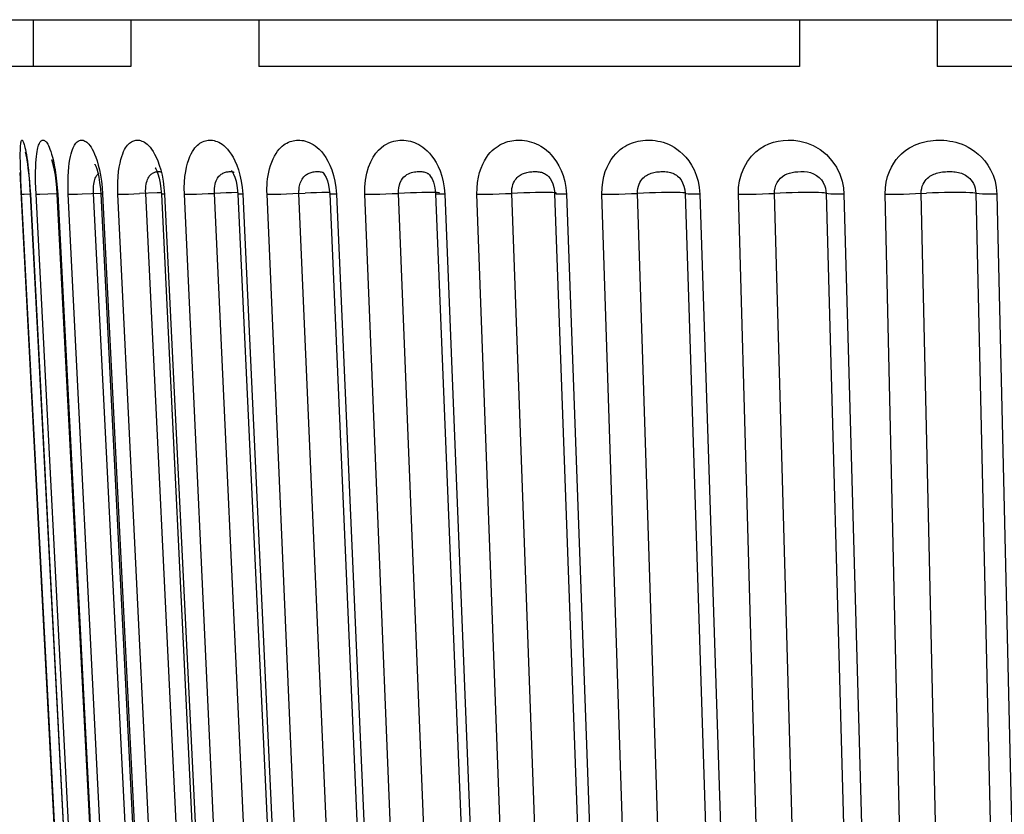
# Model space of a CAD drawing. Header units: millimetres. Extents: x -2579 to 1363, y -329 to 2298.
# Tile 17 of 256: x -1226 to -1221, y -325 to -321. Entities that reach past the tile are written whole.
import ezdxf

# ---------------------------------------------------------------- set-up
doc = ezdxf.new("R2010")
doc.units = ezdxf.units.MM
doc.header["$LTSCALE"] = 30.734
doc.layers.get('0').update_dxf_attribs({"linetype": 'CONTINUOUS'})

msp = doc.modelspace()

# ---------------------------------------------------------------- linework, layer by layer
at = {"color": 7}
for p, q in [((-1284.937, -320.9063), (-1198.5399, -320.9063)), ((-1284.937, -320.9067), (-1198.5399, -320.9067)), ((-1225.9775, -320.9067), (-1225.9775, -321.1438)), ((-1225.4819, -320.9067), (-1225.4819, -321.1438)), ((-1224.8333, -320.9067), (-1224.8333, -321.1438)), ((-1222.092, -320.9067), (-1222.092, -321.1438)), ((-1221.3945, -320.9067), (-1221.3945, -321.1438)), ((-1225.4819, -321.1438), (-1228.988, -321.1438)), ((-1222.092, -321.1438), (-1224.8333, -321.1438)), ((-1217.7231, -321.1438), (-1221.3945, -321.1438)), ((-1226.0451, -321.6804), (-1225.7104, -328.0656)), ((-1224.9592, -321.6791), (-1224.9571, -321.68)), ((-1224.4628, -321.6682), (-1224.4541, -321.6956)), ((-1225.6359, -321.6947), (-1225.6312, -321.7249)), ((-1224.5047, -321.6826), (-1224.5046, -321.6826)), ((-1223.975, -321.6866), (-1223.9747, -321.6868)), ((-1223.3726, -321.6935), (-1223.3723, -321.6937)), ((-1225.6705, -321.7507), (-1225.6694, -321.7405)), ((-1225.314, -321.757), (-1225.3112, -321.7913)), ((-1224.9173, -321.757), (-1224.9144, -321.7913)), ((-1224.4419, -321.7574), (-1224.439, -321.7913)), ((-1223.893, -321.7584), (-1223.8901, -321.7913)), ((-1221.9669, -321.7428), (-1221.9668, -321.7429)), ((-1221.8692, -321.7583), (-1221.8668, -321.7913)), ((-1225.9911, -321.7913), (-1225.9922, -321.7913)), ((-1225.9922, -321.7913), (-1225.6639, -328.0655)), ((-1225.9911, -321.7913), (-1225.6628, -328.0656)), ((-1225.638, -328.0656), (-1225.962, -321.7913)), ((-1225.9029, -321.7893), (-1225.8568, -321.7871)), ((-1225.8526, -321.7913), (-1225.8566, -321.7912)), ((-1225.8566, -321.7912), (-1225.5326, -328.0654)), ((-1225.8526, -321.7913), (-1225.5285, -328.0656)), ((-1225.4826, -328.0656), (-1225.7988, -321.7913)), ((-1225.3548, -328.061), (-1225.671, -321.7868)), ((-1225.6341, -321.791), (-1225.3178, -328.0652)), ((-1225.6251, -321.7913), (-1225.3087, -328.0656)), ((-1225.2423, -328.0656), (-1225.5474, -321.7913)), ((-1225.3485, -321.7843), (-1225.4375, -321.7881)), ((-1225.1015, -328.061), (-1225.4065, -321.7868)), ((-1225.3276, -321.7836), (-1225.3485, -321.7843)), ((-1225.327, -321.7906), (-1225.022, -328.0649)), ((-1225.3112, -321.7913), (-1225.0061, -328.0656)), ((-1224.9198, -328.0656), (-1225.2103, -321.7913)), ((-1224.7676, -328.061), (-1225.0581, -321.7868)), ((-1224.971, -321.7834), (-1224.9983, -321.7843)), ((-1224.9394, -321.7826), (-1224.971, -321.7834)), ((-1224.9388, -321.7902), (-1224.6484, -328.0645)), ((-1224.9144, -321.7913), (-1224.6238, -328.0656)), ((-1224.5187, -328.0656), (-1224.7914, -321.7913)), ((-1224.3567, -328.061), (-1224.6294, -321.7868)), ((-1224.5136, -321.7827), (-1224.5399, -321.7834)), ((-1224.4737, -321.7897), (-1224.201, -328.064)), ((-1224.439, -321.7913), (-1224.1661, -328.0656)), ((-1224.0433, -328.0656), (-1224.2952, -321.7913)), ((-1223.8732, -328.061), (-1224.1253, -321.7868)), ((-1223.9367, -321.7891), (-1223.6848, -328.0634)), ((-1223.8901, -321.7913), (-1223.6379, -328.0656)), ((-1223.4987, -328.0656), (-1223.7272, -321.7913)), ((-1223.3226, -328.061), (-1223.5511, -321.7868)), ((-1223.3339, -321.7884), (-1223.1054, -328.0627)), ((-1223.2738, -321.7913), (-1223.0451, -328.0656)), ((-1222.8911, -328.0656), (-1223.0936, -321.7913)), ((-1222.7107, -328.061), (-1222.9133, -321.7868)), ((-1222.6716, -321.7877), (-1222.4692, -328.0619)), ((-1222.669, -321.7858), (-1222.6693, -321.7855)), ((-1222.5969, -321.7913), (-1222.3942, -328.0656)), ((-1222.227, -328.0656), (-1222.4013, -321.7913)), ((-1222.0444, -328.061), (-1222.2188, -321.7868)), ((-1221.9573, -321.7868), (-1221.7831, -328.061)), ((-1221.8668, -321.7913), (-1221.6923, -328.0656)), ((-1221.5138, -328.0656), (-1221.6579, -321.7913)), ((-1221.3309, -328.061), (-1221.4752, -321.7868)), ((-1221.198, -321.7868), (-1221.0539, -328.061)), ((-1221.0914, -321.7913), (-1220.947, -328.0656))]:
    msp.add_line(p, q, dxfattribs=at)
for points in [[(-1226.0398, -321.6859), (-1226.0409, -321.6542), (-1226.0416, -321.627), (-1226.0419, -321.6036), (-1226.042, -321.5843), (-1226.0418, -321.5684), (-1226.0414, -321.5554), (-1226.0408, -321.5449), (-1226.0401, -321.5366), (-1226.0392, -321.5302), (-1226.0383, -321.5254), (-1226.0373, -321.5219), (-1226.0363, -321.5195), (-1226.0353, -321.518), (-1226.0342, -321.5172), (-1226.033, -321.5171), (-1226.0316, -321.5178), (-1226.0302, -321.5192), (-1226.0286, -321.5216), (-1226.027, -321.5249), (-1226.0254, -321.529), (-1226.0237, -321.5339), (-1226.022, -321.5396), (-1226.0202, -321.5464), (-1226.0182, -321.5546), (-1226.0161, -321.5644), (-1226.0138, -321.5761), (-1226.0114, -321.5898), (-1226.0089, -321.6058), (-1226.0062, -321.6242), (-1226.0035, -321.6453), (-1226.0008, -321.6692)], [(-1225.962, -321.7913), (-1225.9634, -321.7592), (-1225.9642, -321.7292), (-1225.9644, -321.7013), (-1225.9642, -321.6759), (-1225.9636, -321.6534), (-1225.9626, -321.6335), (-1225.9614, -321.6159), (-1225.96, -321.6004), (-1225.9584, -321.5868), (-1225.9567, -321.5751), (-1225.9549, -321.5652), (-1225.9531, -321.5566), (-1225.9512, -321.5493), (-1225.9492, -321.5429), (-1225.9472, -321.5374), (-1225.9451, -321.5326), (-1225.9429, -321.5285), (-1225.9406, -321.5251), (-1225.9382, -321.5223), (-1225.9358, -321.5201), (-1225.9333, -321.5185), (-1225.9307, -321.5175), (-1225.9281, -321.5171), (-1225.9254, -321.5172), (-1225.9226, -321.5179), (-1225.9197, -321.5192), (-1225.9166, -321.5213), (-1225.9134, -321.5242), (-1225.91, -321.5279), (-1225.9066, -321.5325), (-1225.9031, -321.538), (-1225.8995, -321.5447), (-1225.8958, -321.5527), (-1225.8918, -321.5623), (-1225.8877, -321.5739), (-1225.8833, -321.5875), (-1225.8789, -321.6034), (-1225.8744, -321.6219), (-1225.87, -321.6431), (-1225.8657, -321.6672), (-1225.8615, -321.6947)], [(-1225.7988, -321.7913), (-1225.7999, -321.7592), (-1225.8001, -321.7292), (-1225.7995, -321.7013), (-1225.7981, -321.6759), (-1225.7961, -321.6534), (-1225.7937, -321.6335), (-1225.791, -321.6159), (-1225.788, -321.6004), (-1225.7848, -321.5868), (-1225.7814, -321.5751), (-1225.7781, -321.5652), (-1225.7747, -321.5566), (-1225.7713, -321.5493), (-1225.7678, -321.5429), (-1225.7643, -321.5374), (-1225.7607, -321.5326), (-1225.7569, -321.5285), (-1225.7531, -321.5251), (-1225.7492, -321.5223), (-1225.7452, -321.5201), (-1225.7411, -321.5185), (-1225.737, -321.5175), (-1225.7328, -321.5171), (-1225.7286, -321.5172), (-1225.7241, -321.5179), (-1225.7196, -321.5192), (-1225.7148, -321.5213), (-1225.7098, -321.5242), (-1225.7048, -321.5279), (-1225.6996, -321.5325), (-1225.6944, -321.538), (-1225.6891, -321.5447), (-1225.6835, -321.5527), (-1225.6778, -321.5623), (-1225.6718, -321.5739), (-1225.6656, -321.5875), (-1225.6594, -321.6034), (-1225.6532, -321.6219), (-1225.6471, -321.6431), (-1225.6413, -321.6672), (-1225.6359, -321.6947)], [(-1225.5474, -321.7913), (-1225.5481, -321.7592), (-1225.5478, -321.7292), (-1225.5462, -321.7013), (-1225.5436, -321.6759), (-1225.5404, -321.6535), (-1225.5366, -321.6335), (-1225.5323, -321.6159), (-1225.5278, -321.6004), (-1225.523, -321.5868), (-1225.5181, -321.5751), (-1225.5132, -321.5652), (-1225.5082, -321.5566), (-1225.5034, -321.5493), (-1225.4984, -321.5429), (-1225.4934, -321.5374), (-1225.4883, -321.5326), (-1225.4831, -321.5285), (-1225.4778, -321.5251), (-1225.4723, -321.5223), (-1225.4668, -321.5201), (-1225.4612, -321.5185), (-1225.4556, -321.5175), (-1225.4499, -321.5171), (-1225.4441, -321.5172), (-1225.4382, -321.5179), (-1225.432, -321.5192), (-1225.4256, -321.5213), (-1225.4189, -321.5241), (-1225.4122, -321.5279), (-1225.4053, -321.5325), (-1225.3985, -321.538), (-1225.3915, -321.5447), (-1225.3842, -321.5527), (-1225.3767, -321.5623), (-1225.369, -321.5738), (-1225.3611, -321.5875), (-1225.3531, -321.6034), (-1225.3452, -321.6219), (-1225.3375, -321.6431), (-1225.3303, -321.6672), (-1225.3237, -321.6947)], [(-1225.2103, -321.7913), (-1225.2108, -321.7592), (-1225.2099, -321.7292), (-1225.2074, -321.7013), (-1225.2037, -321.6759), (-1225.1992, -321.6534), (-1225.194, -321.6335), (-1225.1883, -321.6159), (-1225.1822, -321.6004), (-1225.1759, -321.5868), (-1225.1694, -321.5751), (-1225.1631, -321.5652), (-1225.1567, -321.5566), (-1225.1504, -321.5493), (-1225.144, -321.5429), (-1225.1376, -321.5374), (-1225.1311, -321.5326), (-1225.1244, -321.5285), (-1225.1176, -321.5251), (-1225.1107, -321.5223), (-1225.1038, -321.5201), (-1225.0967, -321.5185), (-1225.0897, -321.5175), (-1225.0825, -321.5171), (-1225.0753, -321.5172), (-1225.0678, -321.5179), (-1225.0601, -321.5192), (-1225.0521, -321.5213), (-1225.0439, -321.5242), (-1225.0355, -321.5279), (-1225.0271, -321.5325), (-1225.0186, -321.538), (-1225.01, -321.5447), (-1225.0012, -321.5527), (-1224.992, -321.5623), (-1224.9826, -321.5739), (-1224.973, -321.5875), (-1224.9634, -321.6034), (-1224.9539, -321.6219), (-1224.9447, -321.6431), (-1224.9362, -321.6672), (-1224.9284, -321.6947)], [(-1224.7914, -321.7913), (-1224.7918, -321.7759), (-1224.7918, -321.7605), (-1224.7912, -321.7452), (-1224.7901, -321.7297), (-1224.7884, -321.7135), (-1224.786, -321.6969), (-1224.7828, -321.6797), (-1224.7787, -321.6623), (-1224.7736, -321.645), (-1224.7677, -321.6282), (-1224.7609, -321.6123), (-1224.7535, -321.5975), (-1224.7457, -321.5843), (-1224.7376, -321.5727), (-1224.7297, -321.5629), (-1224.7218, -321.5545), (-1224.714, -321.5474), (-1224.7063, -321.5413), (-1224.6986, -321.536), (-1224.6907, -321.5315), (-1224.6827, -321.5276), (-1224.6746, -321.5243), (-1224.6664, -321.5217), (-1224.6581, -321.5197), (-1224.6498, -321.5182), (-1224.6414, -321.5174), (-1224.6329, -321.517), (-1224.6244, -321.5173), (-1224.6155, -321.5181), (-1224.6065, -321.5195), (-1224.597, -321.5217), (-1224.5873, -321.5247), (-1224.5775, -321.5285), (-1224.5677, -321.5332), (-1224.5578, -321.5388), (-1224.5478, -321.5455), (-1224.5374, -321.5536), (-1224.5268, -321.5633), (-1224.5159, -321.5749), (-1224.5048, -321.5886), (-1224.4937, -321.6046), (-1224.4829, -321.623), (-1224.4725, -321.6442), (-1224.4628, -321.6682)], [(-1224.2952, -321.7913), (-1224.2951, -321.7547), (-1224.2918, -321.7195), (-1224.2852, -321.6851), (-1224.2761, -321.6534), (-1224.2651, -321.6263), (-1224.2527, -321.603), (-1224.2397, -321.5838), (-1224.2263, -321.568), (-1224.2127, -321.5551), (-1224.1992, -321.5447), (-1224.1859, -321.5365), (-1224.1731, -321.5302), (-1224.1608, -321.5254), (-1224.1491, -321.522), (-1224.1381, -321.5196), (-1224.1275, -321.5181), (-1224.1174, -321.5173), (-1224.1074, -321.517), (-1224.0971, -321.5174), (-1224.0867, -321.5184), (-1224.0758, -321.5201), (-1224.0648, -321.5225), (-1224.0539, -321.5256), (-1224.0431, -321.5295), (-1224.0328, -321.534), (-1224.0226, -321.5392), (-1224.0123, -321.5452), (-1224.0018, -321.5524), (-1223.9909, -321.5609), (-1223.9797, -321.571), (-1223.9683, -321.5828), (-1223.9568, -321.5965), (-1223.9455, -321.6122), (-1223.9344, -321.6301), (-1223.9238, -321.6504), (-1223.9141, -321.6733), (-1223.9053, -321.6993)], [(-1223.7272, -321.7913), (-1223.7269, -321.7606), (-1223.7246, -321.7319), (-1223.72, -321.7049), (-1223.7137, -321.6802), (-1223.7064, -321.6582), (-1223.698, -321.6386), (-1223.689, -321.6212), (-1223.6794, -321.6057), (-1223.6695, -321.5921), (-1223.6595, -321.5801), (-1223.6495, -321.5699), (-1223.6396, -321.561), (-1223.6299, -321.5534), (-1223.6202, -321.5468), (-1223.6106, -321.541), (-1223.6009, -321.536), (-1223.591, -321.5316), (-1223.581, -321.5278), (-1223.5708, -321.5246), (-1223.5605, -321.522), (-1223.5501, -321.52), (-1223.5397, -321.5185), (-1223.5293, -321.5175), (-1223.5188, -321.5171), (-1223.5082, -321.5171), (-1223.4974, -321.5177), (-1223.4863, -321.5189), (-1223.4749, -321.5207), (-1223.463, -321.5232), (-1223.451, -321.5265), (-1223.4389, -321.5306), (-1223.4269, -321.5355), (-1223.4148, -321.5413), (-1223.4026, -321.5483), (-1223.3899, -321.5566), (-1223.3769, -321.5666), (-1223.3636, -321.5783), (-1223.3503, -321.592), (-1223.3371, -321.6079), (-1223.3243, -321.6261), (-1223.3121, -321.6468), (-1223.3008, -321.6701), (-1223.2907, -321.6969)], [(-1223.0936, -321.7913), (-1223.0929, -321.7592), (-1223.0898, -321.7292), (-1223.084, -321.7013), (-1223.0764, -321.6759), (-1223.0674, -321.6534), (-1223.0574, -321.6335), (-1223.0466, -321.6159), (-1223.0353, -321.6004), (-1223.0237, -321.5868), (-1223.0121, -321.5751), (-1223.0006, -321.5651), (-1222.9892, -321.5566), (-1222.978, -321.5493), (-1222.9669, -321.5429), (-1222.9557, -321.5374), (-1222.9444, -321.5326), (-1222.9328, -321.5285), (-1222.9211, -321.5251), (-1222.9093, -321.5223), (-1222.8974, -321.5201), (-1222.8855, -321.5185), (-1222.8735, -321.5175), (-1222.8615, -321.5171), (-1222.8493, -321.5172), (-1222.8368, -321.5179), (-1222.8241, -321.5192), (-1222.8108, -321.5213), (-1222.7972, -321.5242), (-1222.7835, -321.5279), (-1222.7697, -321.5325), (-1222.756, -321.538), (-1222.7421, -321.5447), (-1222.7279, -321.5527), (-1222.7133, -321.5623), (-1222.6983, -321.5739), (-1222.6832, -321.5875), (-1222.6682, -321.6034), (-1222.6536, -321.6219), (-1222.6397, -321.6431)], [(-1222.4013, -321.7913), (-1222.4006, -321.7573), (-1222.3956, -321.7233), (-1222.3862, -321.6885), (-1222.3728, -321.6551), (-1222.3552, -321.6249), (-1222.3351, -321.5983), (-1222.3135, -321.5768), (-1222.2911, -321.5595), (-1222.2692, -321.5461), (-1222.2469, -321.5359), (-1222.2241, -321.528), (-1222.2004, -321.5223), (-1222.1754, -321.5185), (-1222.1488, -321.5171), (-1222.1202, -321.5179), (-1222.0897, -321.5221), (-1222.0565, -321.5304), (-1222.0223, -321.5439), (-1221.9876, -321.5644), (-1221.955, -321.5902), (-1221.9274, -321.621), (-1221.9046, -321.6547), (-1221.8879, -321.6895), (-1221.8763, -321.7245), (-1221.8692, -321.7583)], [(-1221.6579, -321.7913), (-1221.6566, -321.7592), (-1221.6526, -321.7292), (-1221.6456, -321.7013), (-1221.6364, -321.6759), (-1221.6258, -321.6534), (-1221.6139, -321.6335), (-1221.6013, -321.6159), (-1221.5881, -321.6004), (-1221.5746, -321.5868), (-1221.561, -321.5751), (-1221.5477, -321.5652), (-1221.5345, -321.5566), (-1221.5216, -321.5493), (-1221.5087, -321.5429), (-1221.4958, -321.5374), (-1221.4827, -321.5326), (-1221.4695, -321.5285), (-1221.456, -321.5251), (-1221.4425, -321.5223), (-1221.4288, -321.5201), (-1221.4152, -321.5185), (-1221.4015, -321.5175), (-1221.3878, -321.5171), (-1221.3739, -321.5172), (-1221.3597, -321.5179), (-1221.3452, -321.5192), (-1221.3301, -321.5213), (-1221.3147, -321.5242), (-1221.2992, -321.5279), (-1221.2836, -321.5325), (-1221.2681, -321.538), (-1221.2524, -321.5447), (-1221.2363, -321.5527), (-1221.2199, -321.5623), (-1221.2031, -321.5739), (-1221.1862, -321.5875), (-1221.1695, -321.6034), (-1221.1532, -321.6219), (-1221.1377, -321.6431), (-1221.1235, -321.6672), (-1221.111, -321.6947), (-1221.101, -321.7249), (-1221.0946, -321.757), (-1221.0914, -321.7913)], [(-1226.0156, -321.5804), (-1226.0164, -321.5782), (-1226.0161, -321.579), (-1226.015, -321.5838), (-1226.0132, -321.5922), (-1226.0111, -321.604), (-1226.0086, -321.619), (-1226.006, -321.6372), (-1226.0033, -321.6585), (-1226.0005, -321.6829), (-1225.9979, -321.71), (-1225.9955, -321.7396), (-1225.9933, -321.7713), (-1225.9922, -321.7913)], [(-1225.8845, -321.615), (-1225.8845, -321.615), (-1225.8825, -321.6204), (-1225.8791, -321.6316), (-1225.8749, -321.6482), (-1225.8704, -321.6697), (-1225.8661, -321.6953), (-1225.8622, -321.7248), (-1225.8589, -321.7574), (-1225.8566, -321.7912)], [(-1226.0008, -321.6692), (-1225.998, -321.6964), (-1225.9954, -321.7261), (-1225.9931, -321.7577), (-1225.9911, -321.7913)], [(-1225.6634, -321.6402), (-1225.6642, -321.639), (-1225.6628, -321.6417), (-1225.6594, -321.6497), (-1225.6547, -321.6631), (-1225.6495, -321.6816), (-1225.6443, -321.705), (-1225.6397, -321.7325), (-1225.6361, -321.763), (-1225.6341, -321.791)], [(-1225.3712, -321.6846), (-1225.3676, -321.6826), (-1225.3638, -321.6809), (-1225.36, -321.6795), (-1225.3561, -321.6783), (-1225.3522, -321.6774)], [(-1225.3557, -321.66), (-1225.3577, -321.6579), (-1225.3581, -321.6575), (-1225.3552, -321.6624), (-1225.3505, -321.6726), (-1225.3447, -321.6881), (-1225.3386, -321.7093)], [(-1225.3522, -321.6774), (-1225.3484, -321.6768), (-1225.3447, -321.6763), (-1225.3412, -321.6761), (-1225.3379, -321.6762), (-1225.3347, -321.6765), (-1225.3317, -321.6771), (-1225.3288, -321.6779), (-1225.3278, -321.6783)], [(-1225.0106, -321.6826), (-1225.0061, -321.6809), (-1225.0016, -321.6795), (-1224.9969, -321.6783), (-1224.9923, -321.6774), (-1224.9876, -321.6768), (-1224.9831, -321.6763), (-1224.9788, -321.6761), (-1224.9746, -321.6762), (-1224.9705, -321.6765)], [(-1224.9706, -321.6714), (-1224.9713, -321.6706), (-1224.97, -321.6723), (-1224.966, -321.6786), (-1224.9605, -321.6896), (-1224.9544, -321.705), (-1224.9485, -321.7243)], [(-1224.9705, -321.6765), (-1224.9666, -321.6771), (-1224.9628, -321.6779), (-1224.9592, -321.6791)], [(-1224.6294, -321.7868), (-1224.6296, -321.7806), (-1224.6295, -321.7744), (-1224.6292, -321.7683), (-1224.6286, -321.7621), (-1224.6277, -321.7556), (-1224.6264, -321.749), (-1224.6248, -321.7421), (-1224.6227, -321.7351), (-1224.6201, -321.7281), (-1224.617, -321.7214), (-1224.6134, -321.7149), (-1224.6095, -321.709), (-1224.6052, -321.7037), (-1224.6007, -321.699), (-1224.5962, -321.695), (-1224.5916, -321.6916), (-1224.587, -321.6887), (-1224.5823, -321.6862), (-1224.5775, -321.684), (-1224.5726, -321.6822), (-1224.5674, -321.6805), (-1224.5622, -321.6792), (-1224.5569, -321.6781), (-1224.5516, -321.6773), (-1224.5463, -321.6766), (-1224.5411, -321.6763), (-1224.536, -321.6761), (-1224.5311, -321.6762), (-1224.5262, -321.6766), (-1224.5215, -321.6772), (-1224.5169, -321.6781), (-1224.5125, -321.6793), (-1224.5082, -321.6809), (-1224.5047, -321.6826)], [(-1224.5058, -321.6819), (-1224.5068, -321.6813), (-1224.5078, -321.6806), (-1224.505, -321.6838), (-1224.4992, -321.6923), (-1224.4921, -321.7061), (-1224.4853, -321.7239), (-1224.4795, -321.7449), (-1224.4756, -321.7679), (-1224.4737, -321.7897)], [(-1224.1253, -321.7868), (-1224.1252, -321.7722), (-1224.1234, -321.758), (-1224.1202, -321.7441), (-1224.1157, -321.7314), (-1224.1102, -321.7205), (-1224.1039, -321.7112), (-1224.0971, -321.7035), (-1224.0899, -321.6971), (-1224.0824, -321.6918), (-1224.0746, -321.6876), (-1224.0668, -321.6842), (-1224.0591, -321.6816), (-1224.0515, -321.6797), (-1224.0442, -321.6782), (-1224.0372, -321.6772), (-1224.0307, -321.6766), (-1224.0245, -321.6762), (-1224.0185, -321.6761), (-1224.0126, -321.6763), (-1224.0069, -321.6767), (-1224.0012, -321.6774), (-1223.9958, -321.6784), (-1223.9907, -321.6797), (-1223.9859, -321.6813), (-1223.9814, -321.6832)], [(-1223.5511, -321.7868), (-1223.551, -321.7745), (-1223.5498, -321.7629), (-1223.5476, -321.7521), (-1223.5446, -321.7422), (-1223.5411, -321.7334), (-1223.5371, -321.7256), (-1223.5327, -321.7185), (-1223.528, -321.7123), (-1223.523, -321.7068), (-1223.5179, -321.702), (-1223.5127, -321.6978), (-1223.5075, -321.6942), (-1223.5022, -321.6911), (-1223.4969, -321.6885), (-1223.4914, -321.6861), (-1223.4858, -321.684), (-1223.48, -321.6822), (-1223.474, -321.6806), (-1223.4679, -321.6793), (-1223.4616, -321.6782), (-1223.4552, -321.6774), (-1223.4488, -321.6768), (-1223.4425, -321.6763), (-1223.4362, -321.6762), (-1223.43, -321.6762), (-1223.4239, -321.6764), (-1223.4178, -321.6769), (-1223.4118, -321.6777), (-1223.4059, -321.6787), (-1223.4001, -321.6801), (-1223.3946, -321.6818), (-1223.3893, -321.6838)], [(-1222.9133, -321.7868), (-1222.913, -321.7739), (-1222.9115, -321.7619), (-1222.9088, -321.7507), (-1222.9053, -321.7405), (-1222.9011, -321.7315), (-1222.8964, -321.7235), (-1222.8912, -321.7164), (-1222.8858, -321.7102), (-1222.8801, -321.7047), (-1222.8742, -321.7), (-1222.8684, -321.6959), (-1222.8624, -321.6925), (-1222.8565, -321.6895), (-1222.8504, -321.6869), (-1222.8442, -321.6846), (-1222.8377, -321.6826), (-1222.831, -321.6809), (-1222.8241, -321.6795), (-1222.817, -321.6783), (-1222.8099, -321.6774), (-1222.8026, -321.6768), (-1222.7954, -321.6763), (-1222.7882, -321.6761), (-1222.7811, -321.6762), (-1222.7741, -321.6765), (-1222.7671, -321.6771), (-1222.7601, -321.6779), (-1222.7532, -321.6791), (-1222.7466, -321.6807), (-1222.7402, -321.6826), (-1222.7341, -321.6849), (-1222.728, -321.6876), (-1222.722, -321.6909), (-1222.716, -321.6948), (-1222.71, -321.6994), (-1222.704, -321.705), (-1222.7021, -321.7068)], [(-1222.6397, -321.6431), (-1222.6268, -321.6672), (-1222.6154, -321.6948), (-1222.6062, -321.7249), (-1222.6001, -321.757), (-1222.5969, -321.7913)], [(-1222.2188, -321.7868), (-1222.2185, -321.7733), (-1222.2161, -321.7595), (-1222.212, -321.7455), (-1222.2058, -321.7321), (-1222.1977, -321.7199), (-1222.1881, -321.7093), (-1222.1776, -321.7006), (-1222.1664, -321.6936), (-1222.155, -321.6882), (-1222.1429, -321.684), (-1222.13, -321.6807), (-1222.1163, -321.6784), (-1222.1011, -321.6768), (-1222.0853, -321.6761), (-1222.0688, -321.6766), (-1222.0524, -321.6783), (-1222.0362, -321.6817), (-1222.0206, -321.6872), (-1222.0058, -321.6954), (-1221.9924, -321.7059), (-1221.9812, -321.7183), (-1221.9722, -321.732), (-1221.9669, -321.7428)], [(-1221.4752, -321.7868), (-1221.4747, -321.7739), (-1221.4728, -321.7619), (-1221.4697, -321.7507), (-1221.4656, -321.7405), (-1221.4608, -321.7315), (-1221.4555, -321.7235), (-1221.4497, -321.7164), (-1221.4435, -321.7102), (-1221.4371, -321.7047), (-1221.4306, -321.7), (-1221.4241, -321.6959), (-1221.4175, -321.6925), (-1221.411, -321.6895), (-1221.4043, -321.6869), (-1221.3974, -321.6846), (-1221.3902, -321.6826), (-1221.3828, -321.6809), (-1221.3752, -321.6795), (-1221.3673, -321.6783), (-1221.3593, -321.6774), (-1221.3512, -321.6768), (-1221.3431, -321.6763), (-1221.335, -321.6761), (-1221.3269, -321.6762), (-1221.3187, -321.6765), (-1221.3106, -321.6771), (-1221.3025, -321.6779), (-1221.2944, -321.6791), (-1221.2866, -321.6807), (-1221.279, -321.6826), (-1221.2717, -321.6849), (-1221.2646, -321.6876), (-1221.2575, -321.6909), (-1221.2504, -321.6948), (-1221.2433, -321.6994), (-1221.2363, -321.705), (-1221.2294, -321.7114), (-1221.2228, -321.7188), (-1221.2165, -321.7273), (-1221.2108, -321.737), (-1221.2058, -321.748), (-1221.2018, -321.7602), (-1221.1992, -321.7731), (-1221.198, -321.7868)], [(-1225.7068, -328.0656), (-1226.0369, -321.7551), (-1226.0385, -321.7202), (-1226.0398, -321.6859)], [(-1225.8615, -321.6947), (-1225.8578, -321.7249), (-1225.8549, -321.757), (-1225.8526, -321.7913)], [(-1225.6694, -321.7405), (-1225.668, -321.7315), (-1225.6663, -321.7235), (-1225.6643, -321.7164), (-1225.6621, -321.7102), (-1225.6598, -321.7047), (-1225.6573, -321.7), (-1225.6548, -321.6959), (-1225.6522, -321.6925), (-1225.6495, -321.6895)], [(-1225.6495, -321.6895), (-1225.6468, -321.6869), (-1225.6439, -321.6846)], [(-1225.6312, -321.7249), (-1225.6276, -321.757), (-1225.6251, -321.7913)], [(-1225.4065, -321.7868), (-1225.4068, -321.7739), (-1225.4064, -321.7619), (-1225.4053, -321.7507), (-1225.4038, -321.7405), (-1225.4018, -321.7315), (-1225.3995, -321.7235), (-1225.3969, -321.7164), (-1225.3941, -321.7102), (-1225.3911, -321.7047), (-1225.388, -321.7), (-1225.3848, -321.6959), (-1225.3815, -321.6925), (-1225.3782, -321.6895), (-1225.3748, -321.6869), (-1225.3712, -321.6846)], [(-1225.3386, -321.7093), (-1225.3332, -321.7351), (-1225.3291, -321.7641), (-1225.327, -321.7906)], [(-1225.3237, -321.6947), (-1225.3181, -321.7249), (-1225.314, -321.757)], [(-1225.0581, -321.7868), (-1225.0582, -321.7739), (-1225.0576, -321.7619), (-1225.0562, -321.7507), (-1225.0541, -321.7405), (-1225.0517, -321.7315), (-1225.0488, -321.7235), (-1225.0457, -321.7164), (-1225.0422, -321.7102), (-1225.0386, -321.7047), (-1225.0348, -321.7), (-1225.031, -321.6959), (-1225.0271, -321.6925), (-1225.0231, -321.6895), (-1225.0191, -321.6869), (-1225.0149, -321.6846), (-1225.0106, -321.6826)], [(-1224.9485, -321.7243), (-1224.9436, -321.7469), (-1224.9402, -321.7721), (-1224.9388, -321.7902)], [(-1224.9284, -321.6947), (-1224.9219, -321.7249), (-1224.9173, -321.757)], [(-1224.4541, -321.6956), (-1224.4469, -321.7255), (-1224.4419, -321.7574)], [(-1223.9814, -321.6832), (-1223.9772, -321.6853), (-1223.975, -321.6866)], [(-1223.9747, -321.6868), (-1223.9726, -321.6884), (-1223.9682, -321.6928), (-1223.9619, -321.7013), (-1223.9547, -321.7139), (-1223.9478, -321.7303), (-1223.9421, -321.7497), (-1223.9383, -321.7709), (-1223.9367, -321.7891)], [(-1223.9053, -321.6993), (-1223.898, -321.7278), (-1223.893, -321.7584)], [(-1223.3893, -321.6838), (-1223.3842, -321.6862), (-1223.3791, -321.6891), (-1223.374, -321.6925), (-1223.3726, -321.6935)], [(-1223.3723, -321.6937), (-1223.3698, -321.6957), (-1223.3638, -321.7018), (-1223.3567, -321.7112), (-1223.3495, -321.7237), (-1223.3431, -321.7391), (-1223.338, -321.7567), (-1223.3348, -321.7754), (-1223.3339, -321.7884)], [(-1223.2907, -321.6969), (-1223.2825, -321.7262), (-1223.2769, -321.7576), (-1223.2738, -321.7913)], [(-1222.7021, -321.7068), (-1222.6926, -321.7187), (-1222.6845, -321.7332), (-1222.6778, -321.7505), (-1222.6734, -321.7695), (-1222.6716, -321.7877)], [(-1225.671, -321.7868), (-1225.6713, -321.7739), (-1225.6712, -321.7619), (-1225.6705, -321.7507)], [(-1221.9668, -321.7429), (-1221.9656, -321.746), (-1221.961, -321.76), (-1221.9584, -321.7737), (-1221.9573, -321.7868)], [(-1226.0351, -321.7913), (-1226.0312, -321.7912), (-1226.0218, -321.7908), (-1225.9923, -321.7895)], [(-1225.962, -321.7913), (-1225.9549, -321.7912), (-1225.9423, -321.7908), (-1225.9029, -321.7893)], [(-1225.7988, -321.7913), (-1225.7885, -321.7912), (-1225.773, -321.7908), (-1225.7527, -321.7902), (-1225.7285, -321.7893), (-1225.6345, -321.7851)], [(-1225.6251, -321.7913), (-1225.6323, -321.7912), (-1225.6341, -321.791)], [(-1225.5474, -321.7913), (-1225.5339, -321.7912), (-1225.5155, -321.7908), (-1225.4929, -321.7902), (-1225.4666, -321.7893), (-1225.4375, -321.7881)], [(-1225.3112, -321.7913), (-1225.3217, -321.7912), (-1225.3266, -321.7908), (-1225.327, -321.7906)], [(-1225.2103, -321.7913), (-1225.1939, -321.7912), (-1225.1729, -321.7908), (-1225.148, -321.7902), (-1225.12, -321.7893), (-1225.0897, -321.7881), (-1225.0581, -321.7868)], [(-1224.9983, -321.7843), (-1225.0276, -321.7855), (-1225.0581, -321.7868)], [(-1224.9144, -321.7913), (-1224.928, -321.7912), (-1224.9362, -321.7908), (-1224.9388, -321.7902)], [(-1224.7914, -321.7913), (-1224.7722, -321.7912), (-1224.7488, -321.7908), (-1224.722, -321.7902), (-1224.6925, -321.7893), (-1224.6613, -321.7881), (-1224.5987, -321.7855)], [(-1224.5399, -321.7834), (-1224.5685, -321.7843), (-1224.5987, -321.7855)], [(-1224.4743, -321.7822), (-1224.4905, -321.7823), (-1224.5136, -321.7827)], [(-1224.439, -321.7913), (-1224.4555, -321.7912), (-1224.4669, -321.7908), (-1224.4728, -321.7902), (-1224.4737, -321.7897)], [(-1224.2952, -321.7913), (-1224.2735, -321.7912), (-1224.248, -321.7908), (-1224.2194, -321.7902), (-1224.1888, -321.7893), (-1224.1571, -321.7881), (-1224.1253, -321.7868)], [(-1224.0065, -321.7827), (-1224.0343, -321.7834), (-1224.0639, -321.7843), (-1224.0945, -321.7855), (-1224.1253, -321.7868)], [(-1223.9595, -321.7822), (-1223.9813, -321.7823), (-1224.0065, -321.7827)], [(-1223.9287, -321.7827), (-1223.9418, -321.7823), (-1223.9595, -321.7822)], [(-1223.8901, -321.7913), (-1223.9094, -321.7912), (-1223.9238, -321.7908), (-1223.933, -321.7902), (-1223.9367, -321.7893), (-1223.9367, -321.7891)], [(-1223.9174, -321.7844), (-1223.9204, -321.7834), (-1223.9287, -321.7827)], [(-1223.7272, -321.7913), (-1223.7032, -321.7912), (-1223.6757, -321.7908), (-1223.6459, -321.7902), (-1223.6145, -321.7893), (-1223.5826, -321.7881), (-1223.5511, -321.7868)], [(-1223.4037, -321.7823), (-1223.4306, -321.7827), (-1223.4596, -321.7834), (-1223.49, -321.7843), (-1223.5208, -321.7855), (-1223.5511, -321.7868)], [(-1223.3596, -321.7823), (-1223.3798, -321.7822), (-1223.4037, -321.7823)], [(-1223.3323, -321.7834), (-1223.3436, -321.7827), (-1223.3596, -321.7823)], [(-1223.2738, -321.7913), (-1223.2957, -321.7912), (-1223.313, -321.7908), (-1223.3254, -321.7902), (-1223.3323, -321.7893), (-1223.3339, -321.7884)], [(-1223.3248, -321.7851), (-1223.3261, -321.7843), (-1223.3323, -321.7834)], [(-1223.0936, -321.7913), (-1223.0675, -321.7912), (-1223.0385, -321.7908), (-1223.0076, -321.7902), (-1222.9758, -321.7893), (-1222.944, -321.7881), (-1222.9133, -321.7868)], [(-1222.6693, -321.7855), (-1222.6735, -321.7843), (-1222.6828, -321.7834), (-1222.697, -321.7827), (-1222.7157, -321.7823), (-1222.7383, -321.7822), (-1222.7641, -321.7823), (-1222.7924, -321.7827), (-1222.8224, -321.7834), (-1222.8531, -321.7843), (-1222.8837, -321.7855), (-1222.9133, -321.7868)], [(-1222.5969, -321.7913), (-1222.6211, -321.7912), (-1222.6411, -321.7908), (-1222.6565, -321.7902), (-1222.6667, -321.7893), (-1222.6713, -321.7881), (-1222.6716, -321.7877)], [(-1222.4013, -321.7913), (-1222.3734, -321.7912), (-1222.3432, -321.7908), (-1222.3116, -321.7902), (-1222.2797, -321.7893), (-1222.2484, -321.7881), (-1222.2188, -321.7868)], [(-1221.9962, -321.7827), (-1222.0173, -321.7823), (-1222.0419, -321.7822), (-1222.0694, -321.7823), (-1222.0988, -321.7827), (-1222.1294, -321.7834), (-1222.1601, -321.7843), (-1222.1902, -321.7855), (-1222.2188, -321.7868)], [(-1221.9573, -321.7868), (-1221.9595, -321.7855), (-1221.9668, -321.7843), (-1221.9792, -321.7834), (-1221.9962, -321.7827)], [(-1221.8668, -321.7913), (-1221.893, -321.7912), (-1221.9155, -321.7908), (-1221.9337, -321.7902), (-1221.947, -321.7893), (-1221.955, -321.7881), (-1221.9573, -321.7868)], [(-1221.6579, -321.7913), (-1221.6285, -321.7912), (-1221.5974, -321.7908), (-1221.5655, -321.7902), (-1221.5338, -321.7893), (-1221.5034, -321.7881), (-1221.448, -321.7855)], [(-1221.1924, -321.7881), (-1221.2034, -321.7855), (-1221.2139, -321.7843), (-1221.2291, -321.7834), (-1221.2487, -321.7827), (-1221.272, -321.7823), (-1221.2985, -321.7822), (-1221.3272, -321.7823), (-1221.3575, -321.7827), (-1221.3882, -321.7834), (-1221.4187, -321.7843), (-1221.448, -321.7855)], [(-1221.0914, -321.7913), (-1221.1194, -321.7912), (-1221.1442, -321.7908), (-1221.165, -321.7902), (-1221.1813, -321.7893), (-1221.1924, -321.7881)]]:
    msp.add_lwpolyline(points, dxfattribs=at)

doc.saveas('drawing.dxf')
